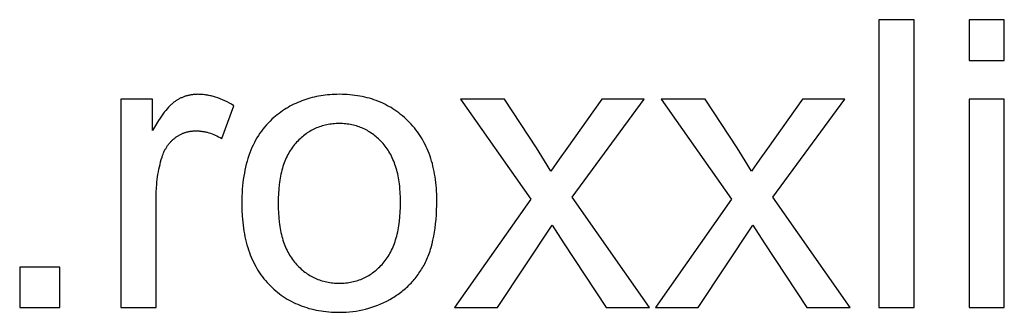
# Model space of a CAD drawing. Header units: millimetres. Extents: x -5878 to -4878, y 4408 to 5408.
# Tile 41 of 119: x -5048.52 to -5030.31, y 4446.34 to 4451.74. Entities that reach past the tile are written whole.
import ezdxf

# ---------------------------------------------------------------- set-up
doc = ezdxf.new("R2010")
doc.units = ezdxf.units.MM
doc.layers.add('SHOW Mini_Safetyfree Holder', color=7, linetype='Continuous', true_color=0x000000)

msp = doc.modelspace()

# ---------------------------------------------------------------- linework, layer by layer
at = {"layer": 'SHOW Mini_Safetyfree Holder'}
for points in [[(-5031.975, 4451.744), (-5032.627, 4451.744)], [(-5032.627, 4451.744), (-5032.627, 4446.427)], [(-5031.975, 4446.427), (-5031.975, 4451.744)], [(-5030.306, 4451.744), (-5030.959, 4451.744)], [(-5030.959, 4451.744), (-5030.959, 4450.993)], [(-5030.306, 4450.993), (-5030.306, 4451.744)], [(-5030.959, 4450.993), (-5030.306, 4450.993)], [(-5046.063, 4450.279), (-5046.651, 4450.279)], [(-5046.651, 4450.279), (-5046.651, 4446.427)], [(-5044.558, 4450.155), (-5044.601, 4450.181), (-5044.643, 4450.205), (-5044.686, 4450.227), (-5044.728, 4450.247), (-5044.77, 4450.266), (-5044.813, 4450.283), (-5044.855, 4450.299), (-5044.897, 4450.313), (-5044.918, 4450.319), (-5044.938, 4450.325), (-5044.959, 4450.331), (-5044.98, 4450.336), (-5045.001, 4450.341), (-5045.022, 4450.345), (-5045.043, 4450.349), (-5045.064, 4450.352), (-5045.084, 4450.356), (-5045.105, 4450.358), (-5045.126, 4450.36), (-5045.147, 4450.362), (-5045.167, 4450.364), (-5045.188, 4450.365), (-5045.209, 4450.365), (-5045.229, 4450.366), (-5045.244, 4450.365), (-5045.258, 4450.365), (-5045.272, 4450.364), (-5045.286, 4450.364), (-5045.3, 4450.362), (-5045.314, 4450.361), (-5045.327, 4450.359), (-5045.341, 4450.357), (-5045.355, 4450.355), (-5045.368, 4450.353), (-5045.382, 4450.35), (-5045.395, 4450.347), (-5045.409, 4450.344), (-5045.422, 4450.341), (-5045.435, 4450.337), (-5045.448, 4450.333), (-5045.461, 4450.329), (-5045.474, 4450.324), (-5045.487, 4450.32), (-5045.5, 4450.315), (-5045.513, 4450.309), (-5045.525, 4450.304), (-5045.538, 4450.298), (-5045.551, 4450.292), (-5045.563, 4450.286), (-5045.575, 4450.279), (-5045.588, 4450.273), (-5045.6, 4450.266), (-5045.612, 4450.258), (-5045.624, 4450.251), (-5045.636, 4450.243), (-5045.648, 4450.235), (-5045.66, 4450.227), (-5045.672, 4450.218), (-5045.684, 4450.208), (-5045.696, 4450.198), (-5045.708, 4450.187), (-5045.721, 4450.176), (-5045.733, 4450.165), (-5045.746, 4450.152), (-5045.758, 4450.14), (-5045.771, 4450.126), (-5045.796, 4450.098), (-5045.821, 4450.067), (-5045.847, 4450.035), (-5045.873, 4450), (-5045.9, 4449.963), (-5045.926, 4449.924), (-5045.953, 4449.882), (-5046.008, 4449.793), (-5046.063, 4449.695)], [(-5046.063, 4449.695), (-5046.063, 4450.279)], [(-5039.554, 4450.279), (-5040.37, 4450.279)], [(-5040.37, 4450.279), (-5039.068, 4448.429)], [(-5038.963, 4449.376), (-5039.554, 4450.279)], [(-5037.752, 4450.279), (-5038.401, 4449.368)], [(-5038.303, 4448.465), (-5036.972, 4450.279)], [(-5036.972, 4450.279), (-5037.752, 4450.279)], [(-5035.84, 4450.279), (-5036.656, 4450.279)], [(-5036.656, 4450.279), (-5035.354, 4448.429)], [(-5035.249, 4449.376), (-5035.84, 4450.279)], [(-5034.038, 4450.279), (-5034.687, 4449.368)], [(-5034.589, 4448.465), (-5033.258, 4450.279)], [(-5033.258, 4450.279), (-5034.038, 4450.279)], [(-5030.306, 4450.279), (-5030.959, 4450.279)], [(-5030.959, 4450.279), (-5030.959, 4446.427)], [(-5030.306, 4446.427), (-5030.306, 4450.279)], [(-5044.783, 4449.55), (-5044.558, 4450.155)], [(-5045.998, 4448.444), (-5045.996, 4448.546), (-5045.991, 4448.646), (-5045.987, 4448.696), (-5045.983, 4448.744), (-5045.977, 4448.793), (-5045.971, 4448.841), (-5045.964, 4448.888), (-5045.956, 4448.935), (-5045.947, 4448.981), (-5045.937, 4449.027), (-5045.926, 4449.072), (-5045.915, 4449.117), (-5045.902, 4449.161), (-5045.889, 4449.205), (-5045.88, 4449.233), (-5045.87, 4449.261), (-5045.859, 4449.287), (-5045.853, 4449.3), (-5045.847, 4449.313), (-5045.841, 4449.326), (-5045.834, 4449.338), (-5045.828, 4449.35), (-5045.821, 4449.362), (-5045.814, 4449.374), (-5045.807, 4449.386), (-5045.8, 4449.397), (-5045.792, 4449.409), (-5045.785, 4449.42), (-5045.777, 4449.431), (-5045.769, 4449.441), (-5045.76, 4449.452), (-5045.752, 4449.462), (-5045.743, 4449.472), (-5045.734, 4449.482), (-5045.725, 4449.492), (-5045.716, 4449.501), (-5045.707, 4449.511), (-5045.697, 4449.52), (-5045.687, 4449.529), (-5045.677, 4449.537), (-5045.667, 4449.546), (-5045.657, 4449.554), (-5045.646, 4449.562), (-5045.636, 4449.57), (-5045.625, 4449.578), (-5045.614, 4449.585), (-5045.603, 4449.593), (-5045.592, 4449.599), (-5045.581, 4449.606), (-5045.57, 4449.613), (-5045.558, 4449.619), (-5045.547, 4449.625), (-5045.536, 4449.63), (-5045.524, 4449.636), (-5045.512, 4449.641), (-5045.501, 4449.646), (-5045.489, 4449.65), (-5045.477, 4449.655), (-5045.465, 4449.659), (-5045.453, 4449.663), (-5045.441, 4449.666), (-5045.429, 4449.67), (-5045.416, 4449.673), (-5045.404, 4449.676), (-5045.391, 4449.679), (-5045.379, 4449.681), (-5045.366, 4449.683), (-5045.353, 4449.685), (-5045.341, 4449.687), (-5045.328, 4449.688), (-5045.315, 4449.689), (-5045.302, 4449.69), (-5045.289, 4449.691), (-5045.275, 4449.691), (-5045.262, 4449.691), (-5045.247, 4449.691), (-5045.232, 4449.691), (-5045.217, 4449.69), (-5045.202, 4449.689), (-5045.187, 4449.688), (-5045.172, 4449.686), (-5045.157, 4449.684), (-5045.142, 4449.682), (-5045.127, 4449.68), (-5045.112, 4449.677), (-5045.097, 4449.674), (-5045.082, 4449.671), (-5045.067, 4449.668), (-5045.053, 4449.664), (-5045.023, 4449.656), (-5044.993, 4449.646), (-5044.963, 4449.636), (-5044.933, 4449.624), (-5044.903, 4449.612), (-5044.873, 4449.598), (-5044.843, 4449.583), (-5044.813, 4449.567), (-5044.783, 4449.55)], [(-5038.694, 4448.944), (-5038.812, 4449.139), (-5038.963, 4449.376)], [(-5038.401, 4449.368), (-5038.541, 4449.17), (-5038.694, 4448.944)], [(-5034.981, 4448.944), (-5035.099, 4449.139), (-5035.249, 4449.376)], [(-5034.687, 4449.368), (-5034.828, 4449.17), (-5034.981, 4448.944)], [(-5036.87, 4446.427), (-5038.303, 4448.465)], [(-5033.157, 4446.427), (-5034.589, 4448.465)], [(-5045.998, 4446.427), (-5045.998, 4448.444)], [(-5039.068, 4448.429), (-5040.475, 4446.427)], [(-5035.354, 4448.429), (-5036.762, 4446.427)], [(-5039.684, 4446.427), (-5038.673, 4447.947)], [(-5038.673, 4447.947), (-5038.462, 4447.624)], [(-5035.971, 4446.427), (-5034.959, 4447.947)], [(-5034.959, 4447.947), (-5034.749, 4447.624)], [(-5038.462, 4447.624), (-5037.672, 4446.427)], [(-5034.749, 4447.624), (-5033.958, 4446.427)], [(-5047.779, 4447.171), (-5048.522, 4447.171)], [(-5048.522, 4447.171), (-5048.522, 4446.427)], [(-5047.779, 4446.427), (-5047.779, 4447.171)], [(-5048.522, 4446.427), (-5047.779, 4446.427)], [(-5046.651, 4446.427), (-5045.998, 4446.427)], [(-5040.475, 4446.427), (-5039.684, 4446.427)], [(-5037.672, 4446.427), (-5036.87, 4446.427)], [(-5036.762, 4446.427), (-5035.971, 4446.427)], [(-5033.958, 4446.427), (-5033.157, 4446.427)], [(-5032.627, 4446.427), (-5031.975, 4446.427)], [(-5030.959, 4446.427), (-5030.306, 4446.427)]]:
    msp.add_lwpolyline(points, dxfattribs=at)
for points in [[(-5044.413, 4448.353), (-5044.411, 4448.233), (-5044.406, 4448.116), (-5044.401, 4448.059), (-5044.396, 4448.003), (-5044.389, 4447.948), (-5044.382, 4447.894), (-5044.374, 4447.84), (-5044.365, 4447.788), (-5044.354, 4447.736), (-5044.343, 4447.686), (-5044.331, 4447.636), (-5044.318, 4447.587), (-5044.304, 4447.539), (-5044.289, 4447.492), (-5044.273, 4447.445), (-5044.256, 4447.4), (-5044.238, 4447.356), (-5044.219, 4447.312), (-5044.199, 4447.269), (-5044.178, 4447.228), (-5044.156, 4447.187), (-5044.133, 4447.147), (-5044.109, 4447.108), (-5044.084, 4447.069), (-5044.058, 4447.032), (-5044.032, 4446.996), (-5044.004, 4446.96), (-5043.975, 4446.925), (-5043.945, 4446.892), (-5043.915, 4446.859), (-5043.883, 4446.827), (-5043.851, 4446.796), (-5043.818, 4446.766), (-5043.785, 4446.737), (-5043.751, 4446.709), (-5043.717, 4446.683), (-5043.682, 4446.657), (-5043.646, 4446.632), (-5043.61, 4446.608), (-5043.573, 4446.585), (-5043.535, 4446.564), (-5043.497, 4446.543), (-5043.458, 4446.523), (-5043.419, 4446.504), (-5043.379, 4446.487), (-5043.339, 4446.47), (-5043.297, 4446.454), (-5043.256, 4446.44), (-5043.213, 4446.426), (-5043.17, 4446.413), (-5043.127, 4446.402), (-5043.083, 4446.391), (-5043.038, 4446.381), (-5042.992, 4446.373), (-5042.946, 4446.365), (-5042.9, 4446.358), (-5042.853, 4446.353), (-5042.805, 4446.348), (-5042.756, 4446.345), (-5042.707, 4446.342), (-5042.658, 4446.341), (-5042.607, 4446.34), (-5042.545, 4446.341), (-5042.483, 4446.344), (-5042.421, 4446.349), (-5042.36, 4446.355), (-5042.3, 4446.363), (-5042.24, 4446.373), (-5042.181, 4446.385), (-5042.123, 4446.399), (-5042.065, 4446.415), (-5042.008, 4446.432), (-5041.951, 4446.452), (-5041.895, 4446.473), (-5041.84, 4446.496), (-5041.785, 4446.521), (-5041.731, 4446.547), (-5041.677, 4446.576), (-5041.625, 4446.606), (-5041.599, 4446.622), (-5041.574, 4446.638), (-5041.549, 4446.654), (-5041.525, 4446.671), (-5041.5, 4446.688), (-5041.477, 4446.706), (-5041.454, 4446.724), (-5041.431, 4446.742), (-5041.408, 4446.761), (-5041.386, 4446.78), (-5041.365, 4446.799), (-5041.343, 4446.819), (-5041.322, 4446.839), (-5041.302, 4446.859), (-5041.282, 4446.88), (-5041.262, 4446.901), (-5041.243, 4446.923), (-5041.224, 4446.945), (-5041.205, 4446.967), (-5041.187, 4446.99), (-5041.17, 4447.013), (-5041.152, 4447.037), (-5041.135, 4447.06), (-5041.119, 4447.085), (-5041.103, 4447.109), (-5041.087, 4447.134), (-5041.072, 4447.16), (-5041.057, 4447.185), (-5041.042, 4447.211), (-5041.028, 4447.238), (-5041.014, 4447.265), (-5041.001, 4447.292), (-5040.988, 4447.32), (-5040.976, 4447.349), (-5040.964, 4447.379), (-5040.952, 4447.409), (-5040.941, 4447.439), (-5040.93, 4447.471), (-5040.92, 4447.503), (-5040.91, 4447.535), (-5040.892, 4447.602), (-5040.876, 4447.671), (-5040.861, 4447.743), (-5040.848, 4447.818), (-5040.836, 4447.894), (-5040.827, 4447.974), (-5040.819, 4448.055), (-5040.813, 4448.14), (-5040.809, 4448.226), (-5040.806, 4448.316), (-5040.805, 4448.407), (-5040.806, 4448.464), (-5040.807, 4448.52), (-5040.809, 4448.576), (-5040.813, 4448.631), (-5040.817, 4448.684), (-5040.823, 4448.737), (-5040.829, 4448.79), (-5040.837, 4448.841), (-5040.845, 4448.892), (-5040.854, 4448.942), (-5040.865, 4448.991), (-5040.876, 4449.04), (-5040.888, 4449.087), (-5040.902, 4449.134), (-5040.916, 4449.18), (-5040.931, 4449.226), (-5040.947, 4449.27), (-5040.965, 4449.314), (-5040.983, 4449.357), (-5041.002, 4449.399), (-5041.022, 4449.441), (-5041.043, 4449.481), (-5041.065, 4449.521), (-5041.089, 4449.56), (-5041.113, 4449.599), (-5041.138, 4449.636), (-5041.164, 4449.673), (-5041.191, 4449.709), (-5041.219, 4449.744), (-5041.248, 4449.779), (-5041.278, 4449.812), (-5041.309, 4449.845), (-5041.341, 4449.877), (-5041.373, 4449.908), (-5041.406, 4449.938), (-5041.44, 4449.967), (-5041.474, 4449.995), (-5041.508, 4450.022), (-5041.544, 4450.048), (-5041.579, 4450.073), (-5041.616, 4450.097), (-5041.652, 4450.12), (-5041.69, 4450.142), (-5041.728, 4450.162), (-5041.767, 4450.182), (-5041.806, 4450.201), (-5041.845, 4450.219), (-5041.886, 4450.236), (-5041.927, 4450.251), (-5041.968, 4450.266), (-5042.01, 4450.28), (-5042.053, 4450.292), (-5042.096, 4450.304), (-5042.139, 4450.315), (-5042.184, 4450.324), (-5042.228, 4450.333), (-5042.274, 4450.341), (-5042.32, 4450.347), (-5042.366, 4450.353), (-5042.413, 4450.357), (-5042.461, 4450.361), (-5042.509, 4450.364), (-5042.558, 4450.365), (-5042.607, 4450.366), (-5042.652, 4450.365), (-5042.696, 4450.364), (-5042.739, 4450.362), (-5042.783, 4450.359), (-5042.825, 4450.355), (-5042.868, 4450.351), (-5042.91, 4450.345), (-5042.951, 4450.339), (-5042.992, 4450.332), (-5043.033, 4450.324), (-5043.073, 4450.315), (-5043.113, 4450.305), (-5043.152, 4450.295), (-5043.191, 4450.284), (-5043.229, 4450.272), (-5043.267, 4450.259), (-5043.305, 4450.245), (-5043.342, 4450.23), (-5043.379, 4450.215), (-5043.415, 4450.198), (-5043.451, 4450.181), (-5043.487, 4450.163), (-5043.522, 4450.145), (-5043.557, 4450.125), (-5043.591, 4450.104), (-5043.625, 4450.083), (-5043.658, 4450.061), (-5043.691, 4450.038), (-5043.724, 4450.014), (-5043.756, 4449.99), (-5043.787, 4449.964), (-5043.819, 4449.938), (-5043.855, 4449.905), (-5043.891, 4449.871), (-5043.925, 4449.836), (-5043.958, 4449.8), (-5043.99, 4449.763), (-5044.021, 4449.725), (-5044.05, 4449.686), (-5044.079, 4449.646), (-5044.106, 4449.604), (-5044.132, 4449.562), (-5044.157, 4449.518), (-5044.181, 4449.473), (-5044.204, 4449.428), (-5044.225, 4449.381), (-5044.246, 4449.333), (-5044.265, 4449.284), (-5044.283, 4449.234), (-5044.3, 4449.183), (-5044.315, 4449.131), (-5044.33, 4449.077), (-5044.343, 4449.023), (-5044.355, 4448.967), (-5044.366, 4448.911), (-5044.376, 4448.853), (-5044.385, 4448.794), (-5044.392, 4448.735), (-5044.399, 4448.674), (-5044.404, 4448.612), (-5044.408, 4448.549), (-5044.411, 4448.484), (-5044.413, 4448.419)], [(-5043.742, 4448.353), (-5043.741, 4448.262), (-5043.737, 4448.174), (-5043.731, 4448.089), (-5043.722, 4448.006), (-5043.717, 4447.966), (-5043.711, 4447.927), (-5043.704, 4447.888), (-5043.697, 4447.85), (-5043.689, 4447.813), (-5043.681, 4447.777), (-5043.672, 4447.741), (-5043.662, 4447.706), (-5043.651, 4447.672), (-5043.64, 4447.638), (-5043.629, 4447.605), (-5043.616, 4447.573), (-5043.603, 4447.542), (-5043.59, 4447.511), (-5043.576, 4447.482), (-5043.561, 4447.452), (-5043.545, 4447.424), (-5043.529, 4447.396), (-5043.513, 4447.369), (-5043.495, 4447.343), (-5043.477, 4447.317), (-5043.459, 4447.293), (-5043.44, 4447.268), (-5043.42, 4447.245), (-5043.399, 4447.222), (-5043.379, 4447.2), (-5043.358, 4447.179), (-5043.336, 4447.159), (-5043.315, 4447.139), (-5043.293, 4447.12), (-5043.271, 4447.102), (-5043.248, 4447.084), (-5043.225, 4447.067), (-5043.202, 4447.051), (-5043.178, 4447.035), (-5043.154, 4447.021), (-5043.13, 4447.007), (-5043.105, 4446.993), (-5043.08, 4446.981), (-5043.055, 4446.969), (-5043.03, 4446.958), (-5043.004, 4446.947), (-5042.978, 4446.938), (-5042.951, 4446.929), (-5042.924, 4446.92), (-5042.897, 4446.913), (-5042.87, 4446.906), (-5042.842, 4446.9), (-5042.814, 4446.895), (-5042.785, 4446.89), (-5042.756, 4446.886), (-5042.727, 4446.883), (-5042.698, 4446.88), (-5042.668, 4446.878), (-5042.638, 4446.877), (-5042.607, 4446.877), (-5042.577, 4446.877), (-5042.547, 4446.878), (-5042.518, 4446.88), (-5042.488, 4446.883), (-5042.46, 4446.886), (-5042.431, 4446.89), (-5042.403, 4446.895), (-5042.375, 4446.9), (-5042.347, 4446.906), (-5042.32, 4446.913), (-5042.293, 4446.921), (-5042.266, 4446.929), (-5042.239, 4446.938), (-5042.213, 4446.948), (-5042.188, 4446.958), (-5042.162, 4446.969), (-5042.137, 4446.981), (-5042.112, 4446.994), (-5042.088, 4447.007), (-5042.064, 4447.021), (-5042.04, 4447.036), (-5042.016, 4447.052), (-5041.993, 4447.068), (-5041.97, 4447.085), (-5041.948, 4447.103), (-5041.925, 4447.121), (-5041.904, 4447.14), (-5041.882, 4447.16), (-5041.861, 4447.181), (-5041.84, 4447.202), (-5041.819, 4447.224), (-5041.799, 4447.247), (-5041.779, 4447.27), (-5041.76, 4447.295), (-5041.741, 4447.32), (-5041.723, 4447.345), (-5041.706, 4447.372), (-5041.689, 4447.399), (-5041.673, 4447.427), (-5041.657, 4447.456), (-5041.643, 4447.486), (-5041.628, 4447.516), (-5041.615, 4447.547), (-5041.602, 4447.579), (-5041.59, 4447.611), (-5041.578, 4447.645), (-5041.567, 4447.679), (-5041.557, 4447.714), (-5041.547, 4447.749), (-5041.538, 4447.786), (-5041.529, 4447.823), (-5041.521, 4447.861), (-5041.514, 4447.899), (-5041.507, 4447.939), (-5041.501, 4447.979), (-5041.496, 4448.02), (-5041.487, 4448.104), (-5041.481, 4448.191), (-5041.477, 4448.281), (-5041.476, 4448.375), (-5041.477, 4448.463), (-5041.481, 4448.548), (-5041.487, 4448.63), (-5041.491, 4448.671), (-5041.496, 4448.71), (-5041.502, 4448.749), (-5041.508, 4448.787), (-5041.514, 4448.825), (-5041.522, 4448.862), (-5041.529, 4448.898), (-5041.538, 4448.934), (-5041.547, 4448.968), (-5041.557, 4449.003), (-5041.568, 4449.036), (-5041.579, 4449.069), (-5041.59, 4449.101), (-5041.603, 4449.132), (-5041.616, 4449.163), (-5041.629, 4449.193), (-5041.644, 4449.223), (-5041.658, 4449.252), (-5041.674, 4449.28), (-5041.69, 4449.307), (-5041.707, 4449.334), (-5041.724, 4449.36), (-5041.742, 4449.385), (-5041.761, 4449.41), (-5041.781, 4449.434), (-5041.8, 4449.457), (-5041.821, 4449.48), (-5041.842, 4449.502), (-5041.863, 4449.523), (-5041.884, 4449.543), (-5041.906, 4449.563), (-5041.928, 4449.582), (-5041.95, 4449.601), (-5041.973, 4449.618), (-5041.996, 4449.635), (-5042.019, 4449.651), (-5042.042, 4449.667), (-5042.066, 4449.681), (-5042.09, 4449.696), (-5042.115, 4449.709), (-5042.139, 4449.721), (-5042.165, 4449.733), (-5042.19, 4449.744), (-5042.216, 4449.755), (-5042.242, 4449.765), (-5042.268, 4449.774), (-5042.294, 4449.782), (-5042.321, 4449.789), (-5042.349, 4449.796), (-5042.376, 4449.802), (-5042.404, 4449.808), (-5042.432, 4449.812), (-5042.461, 4449.816), (-5042.489, 4449.82), (-5042.518, 4449.822), (-5042.548, 4449.824), (-5042.577, 4449.825), (-5042.607, 4449.825), (-5042.638, 4449.825), (-5042.668, 4449.824), (-5042.698, 4449.822), (-5042.727, 4449.82), (-5042.756, 4449.816), (-5042.785, 4449.812), (-5042.814, 4449.808), (-5042.842, 4449.802), (-5042.87, 4449.796), (-5042.897, 4449.79), (-5042.924, 4449.782), (-5042.951, 4449.774), (-5042.978, 4449.765), (-5043.004, 4449.755), (-5043.03, 4449.745), (-5043.055, 4449.734), (-5043.08, 4449.722), (-5043.105, 4449.709), (-5043.13, 4449.696), (-5043.154, 4449.682), (-5043.178, 4449.668), (-5043.202, 4449.652), (-5043.225, 4449.636), (-5043.248, 4449.619), (-5043.271, 4449.602), (-5043.293, 4449.583), (-5043.315, 4449.565), (-5043.336, 4449.545), (-5043.358, 4449.524), (-5043.379, 4449.503), (-5043.399, 4449.482), (-5043.42, 4449.459), (-5043.44, 4449.436), (-5043.459, 4449.412), (-5043.477, 4449.387), (-5043.495, 4449.362), (-5043.513, 4449.335), (-5043.529, 4449.309), (-5043.545, 4449.281), (-5043.561, 4449.253), (-5043.576, 4449.223), (-5043.59, 4449.194), (-5043.603, 4449.163), (-5043.616, 4449.132), (-5043.629, 4449.1), (-5043.64, 4449.067), (-5043.651, 4449.034), (-5043.662, 4448.999), (-5043.672, 4448.964), (-5043.681, 4448.929), (-5043.689, 4448.892), (-5043.697, 4448.855), (-5043.704, 4448.817), (-5043.711, 4448.779), (-5043.717, 4448.74), (-5043.722, 4448.699), (-5043.731, 4448.617), (-5043.737, 4448.532), (-5043.741, 4448.444)]]:
    msp.add_lwpolyline(points, close=True, dxfattribs=at)

doc.saveas('drawing.dxf')
